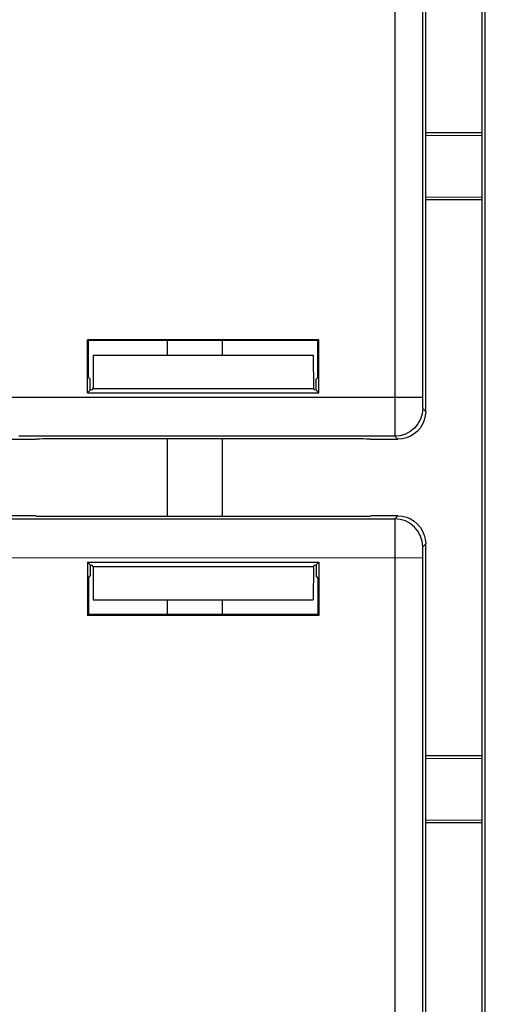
# Model space of a CAD drawing. Header units: millimetres. Extents: x 0 to 210, y 0 to 297.
# Tile 9 of 43: x 63.25 to 66.04, y 148.89 to 154.79. Entities that reach past the tile are written whole.
import ezdxf

# ---------------------------------------------------------------- set-up
doc = ezdxf.new("R2010")
doc.units = ezdxf.units.MM
doc.header["$LTSCALE"] = 19.36
doc.layers.get('0').update_dxf_attribs({"linetype": 'CONTINUOUS'})

msp = doc.modelspace()

# ---------------------------------------------------------------- linework, layer by layer
at = {"color": 7, "linetype": 'Continuous'}
for p, q in [((66.018817, 160.436145), (66.018817, 143.654132)), ((65.68197, 152.441293), (65.68197, 159.948984)), ((66.018817, 154.111805), (65.68197, 154.111805)), ((65.68197, 154.097169), (66.018817, 154.095534)), ((65.68197, 153.72644), (66.018817, 153.728076)), ((65.68197, 153.711805), (66.018817, 153.711805)), ((63.65557, 152.552072), (63.65557, 152.871538)), ((63.65557, 152.871538), (63.661243, 152.865865)), ((65.041703, 152.871538), (63.65557, 152.871538)), ((63.661243, 152.645138), (63.661243, 152.865865)), ((65.03603, 152.865865), (63.661243, 152.865865)), ((64.13197, 152.865865), (64.13197, 152.778472)), ((64.465303, 152.778472), (64.465303, 152.865865)), ((65.03603, 152.865865), (65.041703, 152.871538)), ((65.03603, 152.645138), (65.03603, 152.865865)), ((65.041703, 152.552072), (65.041703, 152.871538)), ((63.689523, 152.778472), (63.688515, 152.578472)), ((63.689523, 152.778472), (65.00775, 152.778472)), ((65.00775, 152.778472), (65.008758, 152.578472)), ((63.661243, 152.645138), (63.672152, 152.634229)), ((65.03603, 152.645138), (65.025121, 152.634229)), ((63.672152, 152.568654), (63.672152, 152.634229)), ((65.025121, 152.568654), (65.025121, 152.634229)), ((63.65557, 152.552072), (63.672152, 152.568654)), ((63.65557, 152.552072), (65.041703, 152.552072)), ((63.683123, 152.570384), (63.688515, 152.578472)), ((63.688515, 152.578472), (65.008758, 152.578472)), ((65.008758, 152.578472), (65.01415, 152.570384)), ((65.017078, 152.570039), (65.01415, 152.570384)), ((65.025121, 152.569709), (65.017078, 152.570039)), ((65.025121, 152.568654), (65.041703, 152.552072)), ((62.980451, 152.274421), (63.345728, 152.27464)), ((63.386945, 152.278498), (63.430058, 152.278872)), ((63.430058, 152.278872), (65.216462, 152.279004)), ((64.13197, 152.279095), (64.13197, 151.811181)), ((64.465303, 151.811181), (64.465303, 152.279095)), ((65.216462, 152.279004), (65.267215, 152.278872)), ((65.351546, 152.27464), (65.515318, 152.27464)), ((63.345728, 151.815636), (62.980451, 151.815855)), ((63.347483, 151.813003), (63.345728, 151.815636)), ((65.515318, 151.815636), (65.351546, 151.815636)), ((65.267215, 151.811404), (63.430058, 151.811404)), ((65.310328, 151.811778), (65.267215, 151.811404)), ((65.68197, 144.141293), (65.68197, 151.648984)), ((63.65557, 151.538204), (63.65557, 151.218739)), ((63.65557, 151.538204), (63.672152, 151.521623)), ((63.65557, 151.538204), (65.041703, 151.538204)), ((63.672152, 151.521623), (63.672152, 151.456047)), ((63.672152, 151.520568), (63.680195, 151.520237)), ((63.680195, 151.520237), (63.683123, 151.519893)), ((63.688515, 151.511805), (63.683123, 151.519893)), ((65.01415, 151.519893), (65.008758, 151.511805)), ((65.025121, 151.521623), (65.041703, 151.538204)), ((65.025121, 151.521623), (65.025121, 151.456047)), ((65.041703, 151.538204), (65.041703, 151.218739)), ((63.688515, 151.511805), (63.689523, 151.311805)), ((63.688515, 151.511805), (65.008758, 151.511805)), ((65.008758, 151.511805), (65.00775, 151.311805)), ((63.661243, 151.445138), (63.672152, 151.456047)), ((63.661243, 151.445138), (63.661243, 151.224411)), ((65.03603, 151.445138), (65.025121, 151.456047)), ((65.03603, 151.445138), (65.03603, 151.224411)), ((63.689523, 151.311805), (65.00775, 151.311805)), ((64.13197, 151.311805), (64.13197, 151.224411)), ((64.465303, 151.224411), (64.465303, 151.311805)), ((63.65557, 151.218739), (63.661243, 151.224411)), ((65.03603, 151.224411), (63.661243, 151.224411)), ((65.03603, 151.224411), (65.041703, 151.218739)), ((65.041703, 151.218739), (63.65557, 151.218739)), ((66.018817, 150.378472), (65.68197, 150.378472)), ((65.68197, 150.363836), (66.018817, 150.3622)), ((65.68197, 149.993107), (66.018817, 149.994743)), ((65.68197, 149.978472), (66.018817, 149.978472))]:
    msp.add_line(p, q, dxfattribs=at)
at = {"color": 9, "linetype": 'Continuous'}
for p, q in [((66.039394, 144.028472), (66.039394, 160.061805)), ((65.496561, 159.930473), (65.496761, 152.366525)), ((65.663189, 159.874197), (65.66322, 152.505437)), ((65.663178, 152.525884), (62.920563, 152.525527)), ((65.66322, 152.505437), (65.663333, 152.487939)), ((65.663333, 152.487939), (65.663509, 152.473625)), ((65.664039, 152.459223), (65.68197, 152.441293)), ((65.496761, 152.366525), (65.497095, 152.307021)), ((65.497387, 152.292571), (63.244075, 152.292571)), ((65.497387, 152.292571), (65.515318, 152.27464)), ((65.515318, 151.815636), (65.497387, 151.797705)), ((62.819685, 151.798548), (65.497387, 151.797705)), ((65.496965, 151.766881), (65.496561, 151.630473)), ((65.68197, 151.648984), (65.664039, 151.631053)), ((65.496561, 151.630473), (65.496761, 144.066525)), ((65.663307, 151.599232), (65.663189, 151.574197)), ((62.595356, 151.565872), (65.663178, 151.564392)), ((65.663189, 151.574197), (65.66322, 144.205437))]:
    msp.add_line(p, q, dxfattribs=at)
at = {"color": 7, "linetype": 'Continuous'}
for points in [[(63.683123, 152.570384), (63.680195, 152.570039), (63.672642, 152.56972), (63.672152, 152.569709)], [(65.68197, 152.441293), (65.679831, 152.414911), (65.673813, 152.389791), (65.663772, 152.365648), (65.650143, 152.343334), (65.633134, 152.323477), (65.613276, 152.306467), (65.590963, 152.292838), (65.56682, 152.282797), (65.541699, 152.276779), (65.515318, 152.27464)], [(63.347483, 152.277274), (63.350412, 152.277618), (63.357965, 152.277937), (63.370416, 152.278236), (63.386945, 152.278498)], [(65.267215, 152.278872), (65.310328, 152.278498), (65.326858, 152.278236), (65.339308, 152.277937), (65.346861, 152.277618), (65.34979, 152.277274)], [(63.430058, 151.811404), (63.386945, 151.811778), (63.370416, 151.812041), (63.357965, 151.812339), (63.350412, 151.812658), (63.347483, 151.813003)], [(65.34979, 151.813003), (65.346861, 151.812658), (65.339308, 151.812339), (65.326858, 151.812041), (65.310328, 151.811778)], [(65.515318, 151.815636), (65.541699, 151.813497), (65.56682, 151.807479), (65.590963, 151.797439), (65.613276, 151.783809), (65.633134, 151.7668), (65.650143, 151.746942), (65.663772, 151.724629), (65.673813, 151.700486), (65.679831, 151.675365), (65.68197, 151.648984)], [(65.01415, 151.519893), (65.017078, 151.520237), (65.024632, 151.520556), (65.025121, 151.520568)]]:
    msp.add_lwpolyline(points, dxfattribs=at)
at = {"color": 9, "linetype": 'Continuous'}
for points in [[(65.663509, 152.473625), (65.663621, 152.467852), (65.663748, 152.463352), (65.663887, 152.460519), (65.664039, 152.459223)], [(65.664039, 152.459223), (65.660832, 152.426715), (65.651345, 152.395455), (65.635943, 152.366645), (65.615218, 152.341392), (65.589965, 152.320667), (65.561155, 152.305265), (65.529896, 152.295778), (65.497387, 152.292571)], [(65.497095, 152.307021), (65.497234, 152.296605), (65.497387, 152.292571)], [(65.497387, 151.797705), (65.497275, 151.795432), (65.497168, 151.789444), (65.496965, 151.766881)], [(65.664039, 151.631053), (65.660832, 151.663561), (65.651346, 151.694821), (65.635944, 151.72363), (65.615219, 151.748883), (65.589966, 151.769609), (65.561156, 151.785011), (65.529896, 151.794498), (65.497387, 151.797705)], [(65.664039, 151.631053), (65.663928, 151.630384), (65.66382, 151.628693), (65.663716, 151.62595), (65.663617, 151.622246), (65.663526, 151.617629), (65.663442, 151.612198), (65.663307, 151.599232)]]:
    msp.add_lwpolyline(points, dxfattribs=at)

doc.saveas('drawing.dxf')
